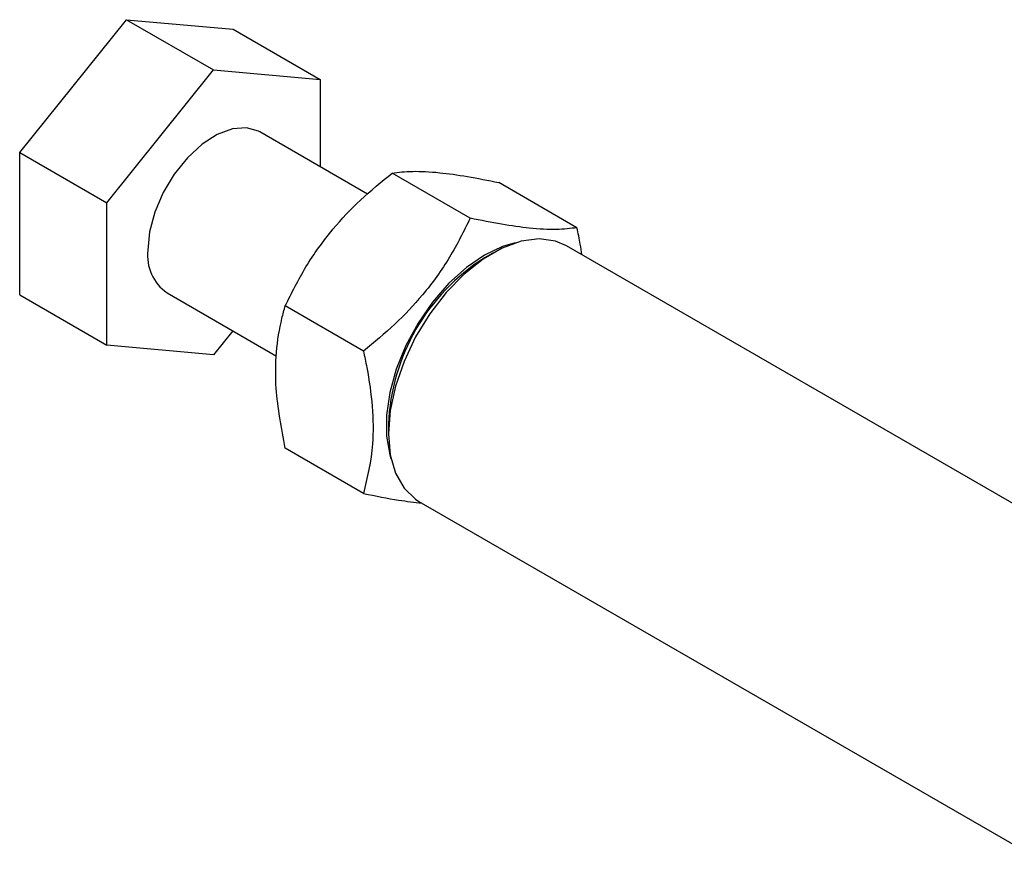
# Model space of a CAD drawing. Extents: x 11 to 368, y 17 to 293.
# Tile 22 of 24: x 244 to 287, y 192 to 228. Entities that reach past the tile are written whole.
import ezdxf

# ---------------------------------------------------------------- set-up
doc = ezdxf.new("R2010")
doc.units = 0
doc.layers.get('0').update_dxf_attribs({"linetype": 'CONTINUOUS'})

msp = doc.modelspace()

# ---------------------------------------------------------------- linework, layer by layer
at = {"color": 7, "linetype": 'CONTINUOUS'}
for p, q in [((244.3577, 222.4105), (248.9539, 228.1282)), ((248.9539, 228.1282), (252.7016, 225.9647)), ((248.9539, 228.1282), (253.5501, 227.7172)), ((253.5501, 227.7172), (257.2978, 225.5537)), ((248.1054, 220.247), (252.7016, 225.9647)), ((252.7016, 225.9647), (257.2978, 225.5537)), ((257.2978, 225.5537), (257.2978, 221.8014)), ((259.3356, 220.625), (254.7014, 223.3003)), ((244.3577, 222.4105), (248.1054, 220.247)), ((244.3577, 216.2819), (244.3577, 222.4105)), ((263.7542, 219.5841), (260.3873, 221.5278)), ((268.3504, 219.1732), (264.9835, 221.1168)), ((248.1054, 214.1185), (248.1054, 220.247)), ((294.2116, 203.205), (267.8972, 218.396)), ((264.7217, 218.0812), (264.3682, 217.8771)), ((244.3577, 216.2819), (248.1054, 214.1185)), ((250.7018, 216.3719), (255.4138, 213.6517)), ((259.158, 213.8665), (255.7911, 215.8102)), ((253.5306, 214.7388), (252.7016, 213.7075)), ((252.7016, 213.7075), (248.1054, 214.1185)), ((260.2323, 210.7127), (260.2323, 210.3045)), ((259.158, 207.7379), (255.7911, 209.6816)), ((261.5477, 207.3972), (287.8621, 192.2062))]:
    msp.add_line(p, q, dxfattribs=at)
at = {"color": 7, "linetype": 'CONTINUOUS', "flags": 128}
for points in [[(254.7014, 223.3003), (254.6426, 223.3323), (254.1158, 223.4811), (253.5128, 223.4333), (252.8661, 223.1917), (252.2104, 222.7691), (251.5813, 222.1884), (251.0126, 221.4809), (250.5349, 220.6847), (250.174, 219.8428), (249.9494, 219.0005), (249.8732, 218.2033)], [(267.8972, 218.396), (267.4283, 218.5964), (266.7238, 218.6935), (265.9512, 218.5931), (265.1367, 218.2987), (264.3081, 217.8204), (263.4936, 217.1743), (262.721, 216.3827), (262.0165, 215.4723), (261.4042, 214.4742), (260.9048, 213.4223), (260.5355, 212.3526), (260.3087, 211.3014), (260.2323, 210.3045), (260.3087, 209.3959), (260.5355, 208.6065), (260.9048, 207.9632), (261.4042, 207.4879), (261.5477, 207.3972)], [(265.6952, 218.5201), (265.1484, 218.3666), (264.3689, 218)], [(264.3689, 218), (263.5893, 217.4665), (262.8362, 216.7844), (262.1354, 215.9768), (261.5106, 215.0713), (260.9832, 214.0986), (260.571, 213.092), (260.2882, 212.0857), (260.1443, 211.114), (260.1443, 210.2099), (260.2882, 209.4042), (260.3391, 209.242)]]:
    msp.add_lwpolyline(points, dxfattribs=at)
at = {"color": 7, "linetype": 'CONTINUOUS'}
for centre, radius, start, end in [((251.8136, 217.9781), 1.9535, 173.38012, 235.3077), ((269.1422, 210.3451), 8.9175, 122.36781, 177.63756)]:
    msp.add_arc(centre, radius, start, end, dxfattribs=at)
for points, knots in [([(255.7911, 215.8102), (256.0715, 216.3749), (256.6382, 217.5165), (257.7454, 219.0536), (259.0164, 220.4002), (259.9276, 221.1497), (260.3873, 221.5278)], [0, 0, 0, 0, 0.2646023, 0.5349422, 0.7653403, 1, 1, 1, 1]), ([(260.3873, 221.5278), (260.6676, 221.5606), (261.2344, 221.6269), (262.3416, 221.5706), (263.6126, 221.3942), (264.5237, 221.2099), (264.9835, 221.1168)], [0, 0, 0, 0, 0.2646023, 0.5349422, 0.7653403, 1, 1, 1, 1]), ([(263.7542, 219.5841), (263.4739, 219.0194), (262.9071, 217.8778), (261.7999, 216.3407), (260.5289, 214.9941), (259.6178, 214.2446), (259.158, 213.8665)], [0, 0, 0, 0, 0.2646023, 0.5349422, 0.7653403, 1, 1, 1, 1]), ([(268.3504, 219.1732), (268.0701, 219.1404), (267.5033, 219.0741), (266.3961, 219.1303), (265.1251, 219.3068), (264.214, 219.4911), (263.7542, 219.5841)], [0, 0, 0, 0, 0.2646023, 0.5349422, 0.7653403, 1, 1, 1, 1]), ([(268.5547, 218.0164), (268.5364, 218.1669), (268.4903, 218.5453), (268.403, 218.9372), (268.3504, 219.1732)], [0, 0, 0, 0, 0.3977311, 1, 1, 1, 1]), ([(255.7911, 209.6816), (255.6268, 210.5564), (255.3552, 212.003), (255.3805, 213.8591), (255.5692, 215.0084), (255.7418, 215.6322), (255.7911, 215.8102)], [0, 0, 0, 0, 0.3856439, 0.6377491, 0.8966666, 1, 1, 1, 1]), ([(259.158, 213.8665), (259.2073, 213.6317), (259.3769, 212.823), (259.5674, 211.4556), (259.5967, 209.5675), (259.3223, 208.423), (259.158, 207.7379)], [0, 0, 0, 0, 0.1033339, 0.3558138, 0.6143542, 1, 1, 1, 1]), ([(259.158, 207.7379), (259.6814, 207.6303), (260.5983, 207.4417), (261.3483, 207.3611), (261.6701, 207.3265)], [0, 0, 0, 0, 0.5708449, 1, 1, 1, 1])]:
    msp.add_open_spline(points, degree=3, knots=knots, dxfattribs=at)

doc.saveas('drawing.dxf')
